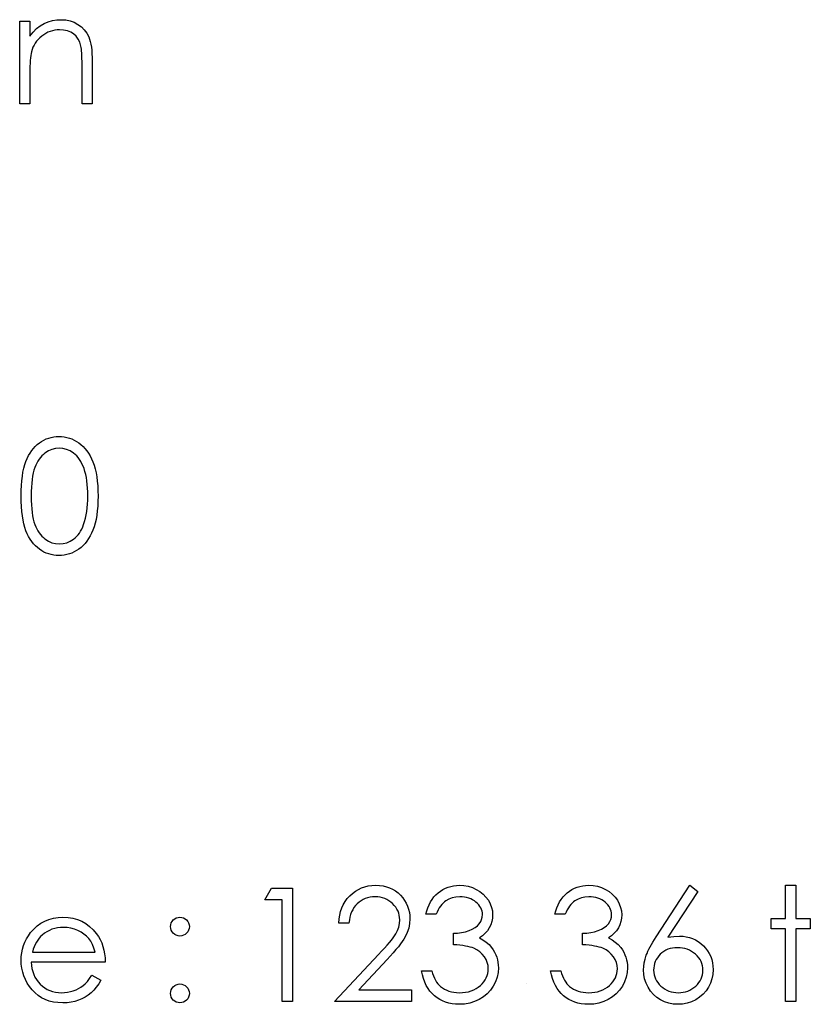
# Model space of a CAD drawing. Header units: inches. Extents: x -122 to 123, y -201 to 75.
# Tile 189 of 191: x -3.135 to -2.262, y 67.574 to 68.661. Entities that reach past the tile are written whole.
import ezdxf

# ---------------------------------------------------------------- set-up
doc = ezdxf.new("R2010")
doc.units = ezdxf.units.IN
doc.header["$MEASUREMENT"] = 0

msp = doc.modelspace()

# ---------------------------------------------------------------- linework, layer by layer
at = {"color": 7, "linetype": 'Continuous'}
msp.add_line((-2.57537, 67.59608), (-2.57537, 67.59608), dxfattribs=at)
at = {"color": 7, "linetype": 'Continuous', "flags": 128}
for points in [[(-3.13546, 68.65901), (-3.12424, 68.65901), (-3.12424, 68.65901), (-3.12424, 68.64253), (-3.12424, 68.64253), (-3.12056, 68.64694), (-3.11671, 68.65072), (-3.11265, 68.65383), (-3.10839, 68.65631), (-3.10396, 68.65818), (-3.09933, 68.65954), (-3.0945, 68.66034), (-3.08949, 68.66061), (-3.08949, 68.66061), (-3.08443, 68.66029), (-3.07967, 68.65934), (-3.07522, 68.65771), (-3.07106, 68.65545), (-3.0673, 68.65265), (-3.06405, 68.64939), (-3.06134, 68.64569), (-3.05916, 68.64153), (-3.05826, 68.6392), (-3.05749, 68.63655), (-3.05684, 68.63362), (-3.05628, 68.63036), (-3.05588, 68.62681), (-3.05558, 68.62295), (-3.05538, 68.61877), (-3.05533, 68.61431), (-3.05533, 68.61431), (-3.05533, 68.56766), (-3.05533, 68.56766), (-3.06655, 68.56766), (-3.06655, 68.56766), (-3.06655, 68.61063), (-3.06655, 68.61063), (-3.06658, 68.61436), (-3.06663, 68.61777), (-3.06673, 68.62085), (-3.06688, 68.62363), (-3.06708, 68.62606), (-3.0673, 68.62816), (-3.06758, 68.62996), (-3.06788, 68.63142), (-3.06788, 68.63142), (-3.06916, 68.63562), (-3.07093, 68.63928), (-3.07319, 68.64236), (-3.07592, 68.64489), (-3.07912, 68.64687), (-3.08278, 68.64827), (-3.08688, 68.64912), (-3.09144, 68.64939), (-3.09144, 68.64939), (-3.09415, 68.64929), (-3.09677, 68.64897), (-3.09935, 68.64842), (-3.10183, 68.64767), (-3.10426, 68.64667), (-3.10662, 68.64549), (-3.10889, 68.64406), (-3.1111, 68.64243), (-3.11318, 68.64063), (-3.11505, 68.63875), (-3.11676, 68.63675), (-3.11828, 68.63465), (-3.11961, 68.63244), (-3.12076, 68.63014), (-3.12174, 68.62771), (-3.12252, 68.62521), (-3.12252, 68.62521), (-3.12292, 68.62335), (-3.12327, 68.62115), (-3.12357, 68.61862), (-3.12382, 68.61572), (-3.12399, 68.61249), (-3.12414, 68.60891), (-3.12422, 68.60497), (-3.12424, 68.60069), (-3.12424, 68.60069), (-3.12424, 68.56766), (-3.12424, 68.56766), (-3.13546, 68.56766), (-3.13546, 68.56766), (-3.13546, 68.65901)], [(-3.13386, 68.13471), (-3.13378, 68.14072), (-3.13353, 68.14638), (-3.13311, 68.15171), (-3.13253, 68.15667), (-3.13181, 68.16127), (-3.13088, 68.16553), (-3.1298, 68.16944), (-3.12858, 68.17299), (-3.1272, 68.17627), (-3.12567, 68.17935), (-3.12399, 68.18221), (-3.12219, 68.18489), (-3.12026, 68.18734), (-3.11821, 68.1896), (-3.11601, 68.19162), (-3.11365, 68.19348), (-3.1112, 68.1951), (-3.10867, 68.19653), (-3.10609, 68.19773), (-3.10341, 68.19871), (-3.10068, 68.19949), (-3.09788, 68.20004), (-3.09502, 68.20036), (-3.09207, 68.20046), (-3.09207, 68.20046), (-3.08909, 68.20036), (-3.08616, 68.20004), (-3.08333, 68.19949), (-3.08055, 68.19871), (-3.07784, 68.19773), (-3.07522, 68.19653), (-3.07264, 68.1951), (-3.07016, 68.19345), (-3.06778, 68.1916), (-3.0655, 68.18949), (-3.06337, 68.18719), (-3.06137, 68.18469), (-3.05949, 68.18193), (-3.05774, 68.17898), (-3.05613, 68.1758), (-3.05463, 68.17239), (-3.05331, 68.16874), (-3.05213, 68.16478), (-3.05115, 68.16052), (-3.05035, 68.15597), (-3.04972, 68.15111), (-3.04927, 68.14593), (-3.04902, 68.14047), (-3.04892, 68.13471), (-3.04892, 68.13471), (-3.04902, 68.12897), (-3.04927, 68.12354), (-3.04972, 68.11838), (-3.05033, 68.11355), (-3.05113, 68.10902), (-3.0521, 68.10478), (-3.05323, 68.10083), (-3.05456, 68.0972), (-3.05603, 68.09382), (-3.05764, 68.09066), (-3.05936, 68.08771), (-3.06124, 68.08495), (-3.06325, 68.08242), (-3.0654, 68.08012), (-3.06768, 68.07802), (-3.07008, 68.07614), (-3.07259, 68.07449), (-3.07517, 68.07303), (-3.07782, 68.07183), (-3.08052, 68.07083), (-3.0833, 68.07005), (-3.08616, 68.0695), (-3.08909, 68.06915), (-3.09207, 68.06905), (-3.09207, 68.06905), (-3.09502, 68.06915), (-3.09788, 68.06948), (-3.10068, 68.07003), (-3.10339, 68.07078), (-3.10604, 68.07173), (-3.10862, 68.07293), (-3.11112, 68.07434), (-3.11355, 68.07594), (-3.11588, 68.07777), (-3.11808, 68.07979), (-3.12014, 68.08205), (-3.12207, 68.08453), (-3.12387, 68.08718), (-3.12555, 68.09006), (-3.1271, 68.09317), (-3.1285, 68.09647), (-3.12975, 68.10005), (-3.13085, 68.10398), (-3.13176, 68.10826), (-3.13251, 68.11287), (-3.13311, 68.11781), (-3.13353, 68.12311), (-3.13378, 68.12875), (-3.13386, 68.13471)], [(-3.12264, 68.13476), (-3.12259, 68.12975), (-3.12239, 68.12504), (-3.12209, 68.12063), (-3.12169, 68.11658), (-3.12114, 68.11282), (-3.12049, 68.10937), (-3.11971, 68.10624), (-3.11881, 68.10343), (-3.11778, 68.10085), (-3.11666, 68.09845), (-3.11543, 68.0962), (-3.11408, 68.09412), (-3.1126, 68.09219), (-3.11102, 68.09041), (-3.10932, 68.08881), (-3.10752, 68.08736), (-3.10371, 68.08495), (-3.0998, 68.08325), (-3.0958, 68.08222), (-3.09169, 68.08187), (-3.09169, 68.08187), (-3.08756, 68.0822), (-3.08355, 68.08322), (-3.0797, 68.08488), (-3.07597, 68.08723), (-3.07419, 68.08866), (-3.07254, 68.09024), (-3.07098, 68.09201), (-3.06953, 68.09394), (-3.0682, 68.09602), (-3.06698, 68.0983), (-3.06588, 68.10073), (-3.06487, 68.10333), (-3.06487, 68.10333), (-3.06377, 68.10669), (-3.0628, 68.11019), (-3.06199, 68.11387), (-3.06132, 68.11771), (-3.06082, 68.12171), (-3.06044, 68.12589), (-3.06022, 68.13025), (-3.06014, 68.13476), (-3.06014, 68.13476), (-3.06022, 68.13926), (-3.06039, 68.14357), (-3.06074, 68.14765), (-3.06119, 68.15153), (-3.06179, 68.15522), (-3.06249, 68.15867), (-3.06337, 68.16193), (-3.06435, 68.16498), (-3.06545, 68.16784), (-3.06665, 68.17046), (-3.06795, 68.17292), (-3.06936, 68.17517), (-3.07086, 68.17723), (-3.07249, 68.17908), (-3.07419, 68.18073), (-3.07599, 68.18218), (-3.07977, 68.18456), (-3.08363, 68.18629), (-3.08761, 68.18729), (-3.09169, 68.18764), (-3.09169, 68.18764), (-3.09582, 68.18729), (-3.09985, 68.18629), (-3.10374, 68.18456), (-3.10752, 68.18218), (-3.10932, 68.18076), (-3.111, 68.17915), (-3.11257, 68.17738), (-3.11403, 68.17545), (-3.11538, 68.17337), (-3.11663, 68.17112), (-3.11776, 68.16871), (-3.11878, 68.16613), (-3.11969, 68.16333), (-3.12046, 68.1602), (-3.12114, 68.15677), (-3.12166, 68.15299), (-3.12209, 68.1489), (-3.12239, 68.14452), (-3.12259, 68.13979), (-3.12264, 68.13476)], [(-2.85729, 67.70185), (-2.83418, 67.70185), (-2.83418, 67.70185), (-2.83418, 67.57685), (-2.83418, 67.57685), (-2.8454, 67.57685), (-2.8454, 67.57685), (-2.8454, 67.68903), (-2.8454, 67.68903), (-2.86463, 67.68903), (-2.86463, 67.68903), (-2.85729, 67.70185)], [(-2.77168, 67.66339), (-2.7829, 67.66339), (-2.7829, 67.66339), (-2.7826, 67.66785), (-2.78195, 67.6721), (-2.78097, 67.67613), (-2.77962, 67.67999), (-2.77794, 67.68362), (-2.77591, 67.68708), (-2.77353, 67.69031), (-2.7708, 67.69334), (-2.76782, 67.69609), (-2.76464, 67.69847), (-2.76131, 67.70047), (-2.75783, 67.70213), (-2.75415, 67.7034), (-2.75032, 67.70433), (-2.74631, 67.70488), (-2.74213, 67.70506), (-2.74213, 67.70506), (-2.73803, 67.70488), (-2.73409, 67.70435), (-2.73039, 67.7035), (-2.72686, 67.7023), (-2.72355, 67.70072), (-2.72045, 67.69882), (-2.71752, 67.69659), (-2.71481, 67.69399), (-2.71236, 67.69116), (-2.71026, 67.6882), (-2.70845, 67.68512), (-2.70698, 67.68194), (-2.70585, 67.67861), (-2.70502, 67.67516), (-2.70455, 67.6716), (-2.70437, 67.6679), (-2.70437, 67.6679), (-2.7047, 67.66269), (-2.70567, 67.65765), (-2.70728, 67.6528), (-2.70956, 67.64809), (-2.71101, 67.64569), (-2.71276, 67.64306), (-2.71481, 67.64023), (-2.71717, 67.63722), (-2.71985, 67.63397), (-2.7228, 67.63054), (-2.72608, 67.62691), (-2.72966, 67.62305), (-2.72966, 67.62305), (-2.76094, 67.58967), (-2.76094, 67.58967), (-2.70277, 67.58967), (-2.70277, 67.58967), (-2.70277, 67.57685), (-2.70277, 67.57685), (-2.78771, 67.57685), (-2.78771, 67.57685), (-2.73923, 67.62858), (-2.73923, 67.62858), (-2.7357, 67.63229), (-2.73249, 67.63574), (-2.72961, 67.63895), (-2.72706, 67.6419), (-2.72483, 67.64463), (-2.7229, 67.64709), (-2.72132, 67.64932), (-2.72005, 67.65129), (-2.71809, 67.65505), (-2.71669, 67.65891), (-2.71587, 67.66284), (-2.71559, 67.66689), (-2.71559, 67.66689), (-2.71571, 67.66945), (-2.71609, 67.6719), (-2.71669, 67.67426), (-2.71754, 67.67654), (-2.71867, 67.67874), (-2.72002, 67.68082), (-2.7216, 67.68282), (-2.72345, 67.68475), (-2.72548, 67.6865), (-2.72761, 67.68803), (-2.72984, 67.68931), (-2.73219, 67.69036), (-2.73467, 67.69118), (-2.73722, 67.69176), (-2.7399, 67.69211), (-2.74271, 67.69224), (-2.74271, 67.69224), (-2.74564, 67.69211), (-2.74844, 67.69176), (-2.75112, 67.69116), (-2.75368, 67.69033), (-2.7561, 67.68928), (-2.75841, 67.68798), (-2.76059, 67.68643), (-2.76264, 67.68465), (-2.76452, 67.68267), (-2.76617, 67.68049), (-2.76762, 67.67811), (-2.76887, 67.67556), (-2.7699, 67.6728), (-2.7707, 67.66985), (-2.7713, 67.66672), (-2.77168, 67.66339)], [(-2.67553, 67.673), (-2.68674, 67.673), (-2.68674, 67.673), (-2.68577, 67.67676), (-2.68457, 67.68027), (-2.68319, 67.68357), (-2.68159, 67.68665), (-2.67981, 67.68951), (-2.6778, 67.69213), (-2.6756, 67.69456), (-2.6732, 67.69674), (-2.67064, 67.6987), (-2.66796, 67.70037), (-2.66518, 67.7018), (-2.66228, 67.70298), (-2.65925, 67.70388), (-2.65612, 67.70453), (-2.65289, 67.70493), (-2.64953, 67.70506), (-2.64953, 67.70506), (-2.64465, 67.70478), (-2.63994, 67.70393), (-2.63541, 67.70253), (-2.63103, 67.70057), (-2.62697, 67.69814), (-2.62342, 67.69532), (-2.62034, 67.69208), (-2.61773, 67.68848), (-2.61568, 67.68462), (-2.6142, 67.68069), (-2.61333, 67.67669), (-2.61303, 67.67258), (-2.61303, 67.67258), (-2.61325, 67.66862), (-2.61393, 67.66489), (-2.61508, 67.66136), (-2.61668, 67.65803), (-2.61873, 67.65493), (-2.62124, 67.65202), (-2.62419, 67.64934), (-2.62762, 67.64686), (-2.62762, 67.64686), (-2.62369, 67.64483), (-2.62011, 67.64238), (-2.61691, 67.6395), (-2.61408, 67.6362), (-2.61408, 67.6362), (-2.61232, 67.63369), (-2.61082, 67.63109), (-2.60952, 67.62843), (-2.60847, 67.62568), (-2.60767, 67.62287), (-2.60709, 67.61999), (-2.60674, 67.61701), (-2.60662, 67.61398), (-2.60662, 67.61398), (-2.60697, 67.60875), (-2.60804, 67.60364), (-2.60982, 67.59864), (-2.61232, 67.59378), (-2.61543, 67.58925), (-2.61904, 67.58526), (-2.62319, 67.58181), (-2.62785, 67.5789), (-2.63291, 67.5766), (-2.63827, 67.57497), (-2.64393, 67.57397), (-2.64986, 67.57365), (-2.64986, 67.57365), (-2.65387, 67.5738), (-2.65772, 67.57422), (-2.6614, 67.57497), (-2.66491, 67.576), (-2.66824, 67.5773), (-2.67139, 67.5789), (-2.6744, 67.58081), (-2.67723, 67.58301), (-2.67986, 67.58549), (-2.68224, 67.58824), (-2.68439, 67.59127), (-2.68629, 67.59458), (-2.68797, 67.59813), (-2.6894, 67.60199), (-2.6906, 67.6061), (-2.69155, 67.6105), (-2.69155, 67.6105), (-2.68033, 67.6105), (-2.68033, 67.6105), (-2.67943, 67.60762), (-2.67846, 67.60495), (-2.67735, 67.60247), (-2.67618, 67.60021), (-2.67492, 67.59816), (-2.67355, 67.59631), (-2.6721, 67.59465), (-2.67054, 67.59323), (-2.67054, 67.59323), (-2.66841, 67.59165), (-2.66616, 67.59027), (-2.66376, 67.5891), (-2.66123, 67.58817), (-2.65855, 67.58742), (-2.65572, 67.58689), (-2.65276, 67.58657), (-2.64966, 67.58647), (-2.64966, 67.58647), (-2.64615, 67.58659), (-2.64282, 67.58697), (-2.63967, 67.58757), (-2.63669, 67.58844), (-2.63391, 67.58955), (-2.63128, 67.59092), (-2.62885, 67.59253), (-2.62657, 67.59438), (-2.62452, 67.59641), (-2.62274, 67.59851), (-2.62124, 67.60069), (-2.62001, 67.60297), (-2.61906, 67.60532), (-2.61838, 67.60778), (-2.61796, 67.6103), (-2.61783, 67.61291), (-2.61783, 67.61291), (-2.61811, 67.61639), (-2.61891, 67.61977), (-2.62026, 67.62302), (-2.62217, 67.62615), (-2.62452, 67.62906), (-2.62722, 67.63159), (-2.63033, 67.63372), (-2.63378, 67.63547), (-2.63571, 67.63622), (-2.63792, 67.6369), (-2.64034, 67.63747), (-2.64305, 67.638), (-2.64598, 67.63845), (-2.64916, 67.63882), (-2.65261, 67.63913), (-2.65629, 67.63935), (-2.65629, 67.63935), (-2.65629, 67.65217), (-2.65629, 67.65217), (-2.65166, 67.65235), (-2.64726, 67.65292), (-2.64305, 67.65382), (-2.63907, 67.65513), (-2.63544, 67.6567), (-2.63236, 67.65848), (-2.6298, 67.66046), (-2.62777, 67.66264), (-2.62622, 67.66499), (-2.62512, 67.66742), (-2.62447, 67.66997), (-2.62424, 67.67263), (-2.62424, 67.67263), (-2.62434, 67.67458), (-2.62469, 67.67648), (-2.62525, 67.67829), (-2.62602, 67.68007), (-2.62702, 67.68174), (-2.62825, 67.68337), (-2.6297, 67.68492), (-2.63138, 67.6864), (-2.63321, 67.68778), (-2.63516, 67.68895), (-2.63724, 67.68996), (-2.63944, 67.69078), (-2.64175, 67.69141), (-2.64418, 67.69186), (-2.64673, 67.69213), (-2.64938, 67.69224), (-2.64938, 67.69224), (-2.65364, 67.69196), (-2.65762, 67.69113), (-2.66128, 67.68978), (-2.66466, 67.68785), (-2.66624, 67.68665), (-2.66774, 67.68527), (-2.66919, 67.68372), (-2.67057, 67.68194), (-2.67192, 67.67999), (-2.67317, 67.67786), (-2.67437, 67.67553), (-2.67553, 67.673)], [(-2.5329, 67.673), (-2.54412, 67.673), (-2.54412, 67.673), (-2.54314, 67.67676), (-2.54194, 67.68027), (-2.54056, 67.68357), (-2.53896, 67.68665), (-2.53718, 67.68951), (-2.53518, 67.69213), (-2.53297, 67.69456), (-2.53057, 67.69674), (-2.52801, 67.6987), (-2.52534, 67.70037), (-2.52256, 67.7018), (-2.51965, 67.70298), (-2.51662, 67.70388), (-2.51349, 67.70453), (-2.51026, 67.70493), (-2.50691, 67.70506), (-2.50691, 67.70506), (-2.50202, 67.70478), (-2.49732, 67.70393), (-2.49278, 67.70253), (-2.4884, 67.70057), (-2.48434, 67.69814), (-2.48079, 67.69532), (-2.47771, 67.69208), (-2.4751, 67.68848), (-2.47305, 67.68462), (-2.47157, 67.68069), (-2.4707, 67.67669), (-2.4704, 67.67258), (-2.4704, 67.67258), (-2.47062, 67.66862), (-2.4713, 67.66489), (-2.47245, 67.66136), (-2.47405, 67.65803), (-2.47611, 67.65493), (-2.47861, 67.65202), (-2.48157, 67.64934), (-2.485, 67.64686), (-2.485, 67.64686), (-2.48106, 67.64483), (-2.47748, 67.64238), (-2.47428, 67.6395), (-2.47145, 67.6362), (-2.47145, 67.6362), (-2.4697, 67.63369), (-2.46819, 67.63109), (-2.46689, 67.62843), (-2.46584, 67.62568), (-2.46504, 67.62287), (-2.46446, 67.61999), (-2.46411, 67.61701), (-2.46399, 67.61398), (-2.46399, 67.61398), (-2.46434, 67.60875), (-2.46541, 67.60364), (-2.46719, 67.59864), (-2.4697, 67.59378), (-2.4728, 67.58925), (-2.47641, 67.58526), (-2.48056, 67.58181), (-2.48522, 67.5789), (-2.49028, 67.5766), (-2.49564, 67.57497), (-2.5013, 67.57397), (-2.50723, 67.57365), (-2.50723, 67.57365), (-2.51124, 67.5738), (-2.51509, 67.57422), (-2.51877, 67.57497), (-2.52228, 67.576), (-2.52561, 67.5773), (-2.52877, 67.5789), (-2.53177, 67.58081), (-2.5346, 67.58301), (-2.53723, 67.58549), (-2.53961, 67.58824), (-2.54176, 67.59127), (-2.54366, 67.59458), (-2.54534, 67.59813), (-2.54677, 67.60199), (-2.54797, 67.6061), (-2.54892, 67.6105), (-2.54892, 67.6105), (-2.53771, 67.6105), (-2.53771, 67.6105), (-2.5368, 67.60762), (-2.53583, 67.60495), (-2.53473, 67.60247), (-2.53355, 67.60021), (-2.5323, 67.59816), (-2.53092, 67.59631), (-2.52947, 67.59465), (-2.52791, 67.59323), (-2.52791, 67.59323), (-2.52579, 67.59165), (-2.52353, 67.59027), (-2.52113, 67.5891), (-2.5186, 67.58817), (-2.51592, 67.58742), (-2.51309, 67.58689), (-2.51014, 67.58657), (-2.50703, 67.58647), (-2.50703, 67.58647), (-2.50353, 67.58659), (-2.5002, 67.58697), (-2.49704, 67.58757), (-2.49406, 67.58844), (-2.49128, 67.58955), (-2.48865, 67.59092), (-2.48622, 67.59253), (-2.48394, 67.59438), (-2.48189, 67.59641), (-2.48011, 67.59851), (-2.47861, 67.60069), (-2.47738, 67.60297), (-2.47643, 67.60532), (-2.47576, 67.60778), (-2.47533, 67.6103), (-2.47521, 67.61291), (-2.47521, 67.61291), (-2.47548, 67.61639), (-2.47628, 67.61977), (-2.47763, 67.62302), (-2.47954, 67.62615), (-2.48189, 67.62906), (-2.4846, 67.63159), (-2.4877, 67.63372), (-2.49116, 67.63547), (-2.49308, 67.63622), (-2.49529, 67.6369), (-2.49772, 67.63747), (-2.50042, 67.638), (-2.50335, 67.63845), (-2.50653, 67.63882), (-2.50999, 67.63913), (-2.51367, 67.63935), (-2.51367, 67.63935), (-2.51367, 67.65217), (-2.51367, 67.65217), (-2.50903, 67.65235), (-2.50463, 67.65292), (-2.50042, 67.65382), (-2.49644, 67.65513), (-2.49281, 67.6567), (-2.48973, 67.65848), (-2.48717, 67.66046), (-2.48515, 67.66264), (-2.48359, 67.66499), (-2.48249, 67.66742), (-2.48184, 67.66997), (-2.48162, 67.67263), (-2.48162, 67.67263), (-2.48172, 67.67458), (-2.48207, 67.67648), (-2.48262, 67.67829), (-2.48339, 67.68007), (-2.48439, 67.68174), (-2.48562, 67.68337), (-2.48707, 67.68492), (-2.48875, 67.6864), (-2.49058, 67.68778), (-2.49253, 67.68895), (-2.49461, 67.68996), (-2.49681, 67.69078), (-2.49912, 67.69141), (-2.50155, 67.69186), (-2.5041, 67.69213), (-2.50676, 67.69224), (-2.50676, 67.69224), (-2.51101, 67.69196), (-2.51499, 67.69113), (-2.51865, 67.68978), (-2.52203, 67.68785), (-2.52361, 67.68665), (-2.52511, 67.68527), (-2.52656, 67.68372), (-2.52794, 67.68194), (-2.52929, 67.67999), (-2.53054, 67.67786), (-2.53175, 67.67553), (-2.5329, 67.673)], [(-2.39508, 67.70506), (-2.38644, 67.69827), (-2.38644, 67.69827), (-2.41947, 67.64776), (-2.41947, 67.64776), (-2.41286, 67.64867), (-2.40652, 67.64897), (-2.40652, 67.64897), (-2.40271, 67.64879), (-2.39906, 67.64829), (-2.39555, 67.64746), (-2.3922, 67.64629), (-2.38899, 67.64478), (-2.38591, 67.64296), (-2.38301, 67.64078), (-2.38023, 67.63827), (-2.3777, 67.63552), (-2.3755, 67.63261), (-2.37364, 67.62956), (-2.37214, 67.62635), (-2.37096, 67.62297), (-2.37011, 67.61944), (-2.36961, 67.61576), (-2.36944, 67.61193), (-2.36944, 67.61193), (-2.36974, 67.6067), (-2.37069, 67.60172), (-2.37224, 67.59701), (-2.37444, 67.59253), (-2.3772, 67.58842), (-2.3805, 67.58476), (-2.38431, 67.58153), (-2.38867, 67.57875), (-2.39335, 67.57653), (-2.39823, 67.57492), (-2.40326, 67.57397), (-2.4085, 67.57365), (-2.4085, 67.57365), (-2.41353, 67.57395), (-2.41839, 67.57487), (-2.42307, 67.57642), (-2.42755, 67.57858), (-2.43171, 67.58131), (-2.43539, 67.58454), (-2.43862, 67.58827), (-2.44135, 67.5925), (-2.44353, 67.59708), (-2.44511, 67.60179), (-2.44603, 67.60667), (-2.44636, 67.61171), (-2.44636, 67.61171), (-2.44616, 67.61556), (-2.44558, 67.61954), (-2.44463, 67.6236), (-2.4433, 67.62776), (-2.44245, 67.62991), (-2.44148, 67.63219), (-2.44032, 67.63454), (-2.43905, 67.63702), (-2.43759, 67.63963), (-2.43602, 67.64231), (-2.43426, 67.64511), (-2.43239, 67.64801), (-2.43239, 67.64801), (-2.39508, 67.70506)], [(-2.28931, 67.70506), (-2.27809, 67.70506), (-2.27809, 67.70506), (-2.27809, 67.6682), (-2.27809, 67.6682), (-2.26206, 67.6682), (-2.26206, 67.6682), (-2.26206, 67.65698), (-2.26206, 67.65698), (-2.27809, 67.65698), (-2.27809, 67.65698), (-2.27809, 67.57685), (-2.27809, 67.57685), (-2.28931, 67.57685), (-2.28931, 67.57685), (-2.28931, 67.65698), (-2.28931, 67.65698), (-2.30533, 67.65698), (-2.30533, 67.65698), (-2.30533, 67.6682), (-2.30533, 67.6682), (-2.28931, 67.6682), (-2.28931, 67.6682), (-2.28931, 67.70506)], [(-3.05568, 67.6057), (-3.04572, 67.60046), (-3.04572, 67.60046), (-3.04817, 67.59628), (-3.0508, 67.59253), (-3.05361, 67.58917), (-3.05661, 67.58627), (-3.05979, 67.58374), (-3.06315, 67.58153), (-3.06673, 67.57963), (-3.07048, 67.57805), (-3.07446, 67.57683), (-3.0787, 67.57595), (-3.08318, 67.57542), (-3.08791, 67.57525), (-3.08791, 67.57525), (-3.09317, 67.57547), (-3.09813, 67.57615), (-3.10278, 67.57728), (-3.10717, 67.57885), (-3.11122, 67.58088), (-3.115, 67.58336), (-3.11851, 67.58629), (-3.12169, 67.58967), (-3.12454, 67.59333), (-3.12702, 67.59711), (-3.1291, 67.60101), (-3.1308, 67.60505), (-3.13216, 67.60918), (-3.13311, 67.61341), (-3.13366, 67.61779), (-3.13386, 67.62227), (-3.13386, 67.62227), (-3.13368, 67.62648), (-3.13321, 67.63059), (-3.13238, 67.63457), (-3.13123, 67.63845), (-3.12975, 67.64221), (-3.12795, 67.64584), (-3.1258, 67.64937), (-3.12334, 67.65277), (-3.12334, 67.65277), (-3.11986, 67.65675), (-3.11611, 67.66023), (-3.11207, 67.66314), (-3.10774, 67.66554), (-3.10313, 67.6674), (-3.09825, 67.66875), (-3.09309, 67.66952), (-3.08763, 67.6698), (-3.08763, 67.6698), (-3.08203, 67.66952), (-3.07669, 67.66867), (-3.07166, 67.66727), (-3.06693, 67.66532), (-3.06247, 67.66279), (-3.05831, 67.65968), (-3.05443, 67.65603), (-3.05085, 67.65182), (-3.05085, 67.65182), (-3.04855, 67.64854), (-3.04657, 67.64508), (-3.04487, 67.6414), (-3.04349, 67.63755), (-3.04239, 67.63349), (-3.04159, 67.62923), (-3.04111, 67.62478), (-3.04091, 67.62012), (-3.04091, 67.62012), (-3.12264, 67.62012), (-3.12264, 67.62012), (-3.12242, 67.61651), (-3.12191, 67.61306), (-3.12111, 67.60978), (-3.12001, 67.60667), (-3.11866, 67.60374), (-3.11701, 67.60096), (-3.11505, 67.59836), (-3.11283, 67.59591), (-3.11037, 67.5937), (-3.10779, 67.59177), (-3.10506, 67.59015), (-3.10218, 67.58882), (-3.09918, 67.58779), (-3.09602, 67.58707), (-3.09274, 67.58662), (-3.08931, 67.58647), (-3.08931, 67.58647), (-3.08596, 67.58659), (-3.08268, 67.58699), (-3.07942, 67.58767), (-3.07622, 67.58859), (-3.07314, 67.58975), (-3.07031, 67.5911), (-3.06773, 67.5926), (-3.06537, 67.59428), (-3.0631, 67.59631), (-3.06072, 67.59891), (-3.05824, 67.60202), (-3.05568, 67.6057)], [(-3.05213, 67.63134), (-3.05346, 67.63577), (-3.05508, 67.63973), (-3.05696, 67.64321), (-3.05911, 67.64621), (-3.06157, 67.64887), (-3.06442, 67.65124), (-3.06763, 67.65335), (-3.07121, 67.65518), (-3.07501, 67.65668), (-3.07895, 67.65773), (-3.08295, 67.65838), (-3.08706, 67.65858), (-3.08706, 67.65858), (-3.09041, 67.65846), (-3.09367, 67.65806), (-3.0968, 67.65738), (-3.09978, 67.65645), (-3.10268, 67.65523), (-3.10544, 67.65377), (-3.10807, 67.65202), (-3.1106, 67.65002), (-3.1106, 67.65002), (-3.11235, 67.64836), (-3.11398, 67.64651), (-3.1155, 67.64448), (-3.11691, 67.64226), (-3.11821, 67.6398), (-3.11941, 67.63717), (-3.12049, 67.63437), (-3.12146, 67.63134), (-3.12146, 67.63134), (-3.05213, 67.63134)], [(-2.40887, 67.63615), (-2.41173, 67.63602), (-2.41443, 67.63569), (-2.41701, 67.63512), (-2.41947, 67.63434), (-2.42177, 67.63332), (-2.42392, 67.63206), (-2.42595, 67.63059), (-2.42785, 67.62888), (-2.42956, 67.62703), (-2.43103, 67.62505), (-2.43229, 67.623), (-2.43331, 67.62085), (-2.43411, 67.61859), (-2.43469, 67.61624), (-2.43502, 67.61381), (-2.43514, 67.61126), (-2.43514, 67.61126), (-2.43502, 67.60873), (-2.43464, 67.60632), (-2.43401, 67.60397), (-2.43314, 67.60174), (-2.43204, 67.59959), (-2.43066, 67.59756), (-2.42906, 67.59558), (-2.42718, 67.59373), (-2.42512, 67.59202), (-2.42297, 67.59055), (-2.42072, 67.5893), (-2.41836, 67.58829), (-2.41591, 67.58749), (-2.41333, 67.58692), (-2.41068, 67.58659), (-2.4079, 67.58647), (-2.4079, 67.58647), (-2.40512, 67.58659), (-2.40246, 67.58692), (-2.39988, 67.58749), (-2.39743, 67.58829), (-2.39508, 67.5893), (-2.39282, 67.59055), (-2.39069, 67.59202), (-2.38864, 67.59373), (-2.38676, 67.59558), (-2.38514, 67.59756), (-2.38378, 67.59959), (-2.38266, 67.60174), (-2.38178, 67.60397), (-2.38115, 67.60632), (-2.38078, 67.60873), (-2.38065, 67.61126), (-2.38065, 67.61126), (-2.38078, 67.61381), (-2.38118, 67.61624), (-2.38181, 67.61859), (-2.38271, 67.62085), (-2.38388, 67.623), (-2.38531, 67.62505), (-2.38699, 67.62703), (-2.38892, 67.62888), (-2.39105, 67.63059), (-2.39327, 67.63206), (-2.3956, 67.63332), (-2.39803, 67.63434), (-2.40059, 67.63512), (-2.40324, 67.63569), (-2.40599, 67.63602), (-2.40887, 67.63615)]]:
    msp.add_lwpolyline(points, dxfattribs=at)
at = {"color": 7, "linetype": 'Continuous'}
for centre in [(-2.95842, 67.65939), (-2.95842, 67.58567)]:
    msp.add_circle(centre, 0.01041, dxfattribs=at)

doc.saveas('drawing.dxf')
